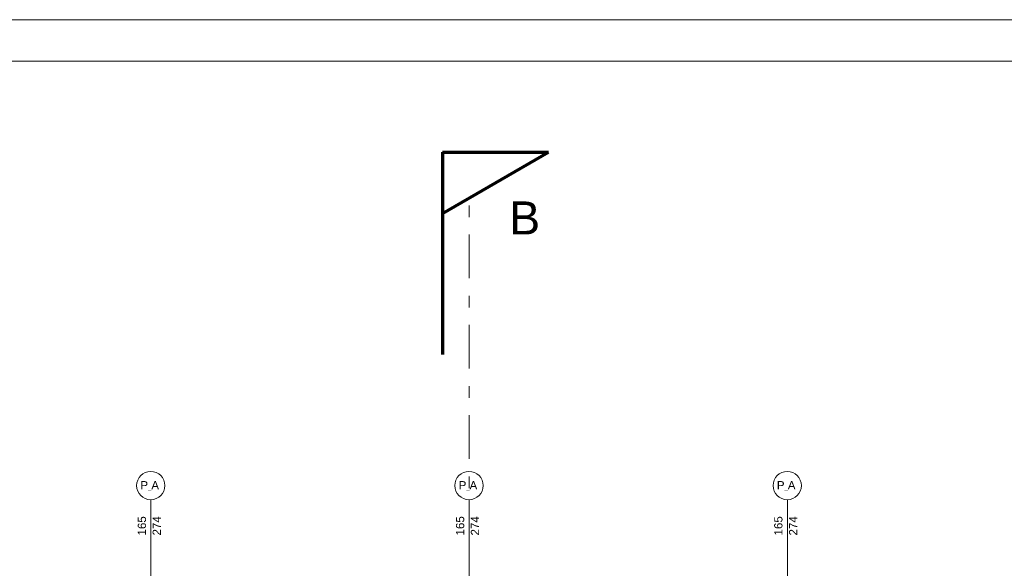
# Model space of a CAD drawing. Header units: inches. Extents: x -21887 to 84279, y -131485 to 67836.
# Tile 219 of 256: x 23293 to 35205, y 61197 to 67836. Entities that reach past the tile are written whole.
import ezdxf

# ---------------------------------------------------------------- set-up
doc = ezdxf.new("R2010")
doc.units = ezdxf.units.IN
doc.header["$MEASUREMENT"] = 0
doc.linetypes.add('Double Dashed', pattern=[1093.611073, 529.166651, -211.666656, 141.111112, -211.666656])
for name, color, linetype, lineweight in [('AI_WIDOK', 7, 'Continuous', 13), ('DRZWI', 7, 'Continuous', 13), ('PODCIAGI', 7, 'Continuous', 13), ('RAMKA', 7, 'Continuous', 13)]:
    doc.layers.add(name, color=color, linetype=linetype, lineweight=lineweight)
doc.styles.add('GENERATED_STYLE_33', font='txt')
doc.styles.add('GENERATED_STYLE_7', font='txt')

msp = doc.modelspace()

# ---------------------------------------------------------------- linework, layer by layer
at = {"layer": 'AI_WIDOK', "color": 12, "lineweight": 70}
for p, q in [((28408.2, 66231.5), (29690.5, 66231.5)), ((28408.2, 66231.5), (28408.2, 63784)), ((28408.2, 65491.2), (29690.5, 66231.5))]:
    msp.add_line(p, q, dxfattribs=at)
at = {"layer": 'DRZWI', "color": 220, "linetype": 'Continuous'}
for p, q in [((24880.5, 62021.1), (24880.5, 60170.3)), ((28730.5, 62021.1), (28730.5, 60170.3)), ((32580.5, 62021.1), (32580.5, 60170.3))]:
    msp.add_line(p, q, dxfattribs=at)
for centre in [(24878.8, 62198.6), (28728.8, 62198.6), (32578.8, 62198.6)]:
    msp.add_circle(centre, 171.3, dxfattribs=at)
at = {"layer": 'PODCIAGI', "color": 7, "linetype": 'Double Dashed'}
msp.add_line((28730.5, -51215.4), (28730.5, 65607.1), dxfattribs=at)
at = {"layer": 'RAMKA', "color": 1, "linetype": 'Continuous'}
for p, q in [((84278.6, 67836.2), (-21887.4, 67836.2)), ((83778.6, 67336.2), (-19387.4, 67336.2))]:
    msp.add_line(p, q, dxfattribs=at)

# ---------------------------------------------------------------- texts
at = {"layer": 'AI_WIDOK', "color": 7, "insert": (29217.3, 65637), "char_height": 400, "width": 1377.849, "attachment_point": 1, "style": 'GENERATED_STYLE_33'}
msp.add_mtext('\\fArial|b0|i0|c238|p39;B', dxfattribs=at)
at = {"layer": 'DRZWI', "color": 220, "char_height": 100, "width": 460.117, "attachment_point": 1, "style": 'GENERATED_STYLE_7'}
for insert in [(24753.6, 62252.1), (28603.6, 62252.1), (32453.6, 62252.1)]:
    msp.add_mtext('\\fArial|b0|i0|c238|p39;P\\H50.000000;_\\H100.000000;A', dxfattribs=dict(at, insert=insert))
at = {"layer": 'DRZWI', "color": 220, "char_height": 100, "width": 355.178, "attachment_point": 1, "rotation": 90, "line_spacing_factor": 1.079079, "style": 'GENERATED_STYLE_7'}
for insert in [(24721.2, 61594.2), (28571.2, 61594.2), (32421.2, 61594.2)]:
    msp.add_mtext('\\fArial|b0|i0|c238|p39;165\\P274', dxfattribs=dict(at, insert=insert))

doc.saveas('drawing.dxf')
